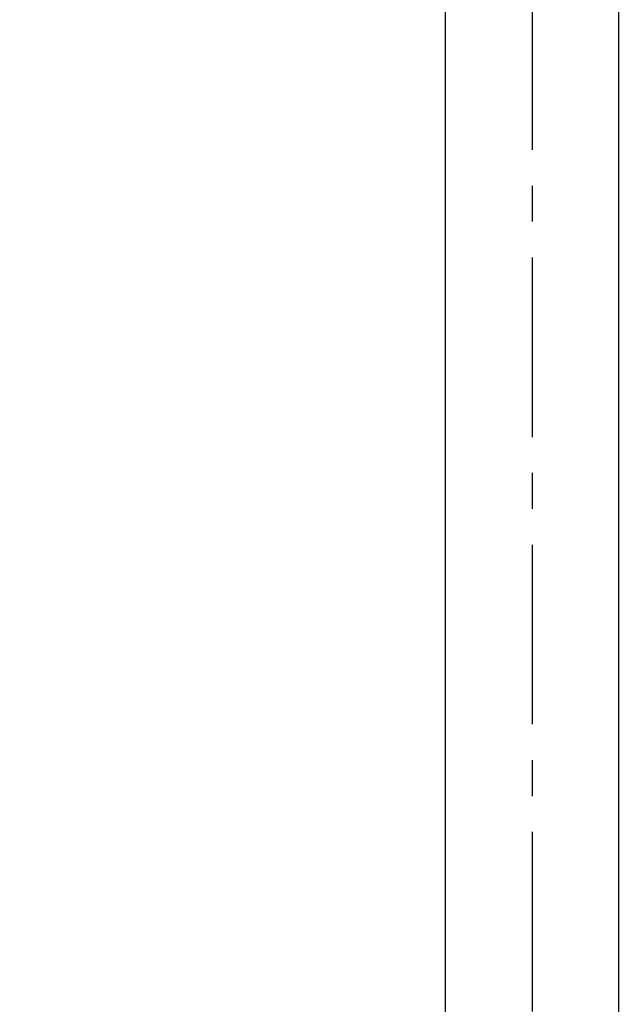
# Model space of a CAD drawing. Header units: millimetres. Extents: x 0 to 5940, y 0 to 4200.
# Tile 40 of 57: x 2440 to 2651, y 2465 to 2808. Entities that reach past the tile are written whole.
import ezdxf

# ---------------------------------------------------------------- set-up
doc = ezdxf.new("R2010")
doc.units = ezdxf.units.MM
doc.header["$LTSCALE"] = 50
doc.linetypes.add('MITTE', pattern=[2, 1.25, -0.25, 0.25, -0.25])
doc.layers.get('DEFPOINTS').update_dxf_attribs({"linetype": 'CONTINUOUS'})
for name, color, linetype in [('02-LINIE-035', 2, 'CONTINUOUS'), ('05-ACHSE', 1, 'MITTE'), ('06-MASSE1', 1, 'CONTINUOUS')]:
    doc.layers.add(name, color=color, linetype=linetype)
doc.styles.add('ACA_NORM', font='ROMANS.SHX')
doc.dimstyles.new('1-10', dxfattribs={"dimscale": 10, "dimtxt": 2.5, "dimasz": 3.5, "dimexe": 1, "dimexo": 0, "dimgap": 1, "dimtad": 1, "dimdec": 0, "dimzin": 0, "dimtxsty": 'ACA_NORM', "dimcen": 0, "dimadec": 0, "dimazin": 0, "dimtfac": 2.4, "dimtdec": 0, "dimtmove": 0, "dimatfit": 3, "dimfxl": 1, "dimtolj": 1, "dimtzin": 0, "dimarcsym": 0})

# ---------------------------------------------------------------- blocks, each defined once
blk = doc.blocks.new('*D6')
at = {"layer": '06-MASSE1', "color": 0, "lineweight": -2}
for p, q in [((2076.83, 2430.59), (2076.83, 3126.84)), ((2667.84, 2426.76), (2667.84, 3126.84)), ((2632.84, 3116.84), (2111.83, 3116.84))]:
    blk.add_line(p, q, dxfattribs=at)
at = {"layer": '06-MASSE1', "color": 0}
for points in [[(2111.83, 3122.67), (2111.83, 3111.01), (2076.83, 3116.84)], [(2632.84, 3122.67), (2632.84, 3111.01), (2667.84, 3116.84)]]:
    blk.add_solid(points, dxfattribs=at)
at = {"layer": 'DEFPOINTS', "color": 0}
for p in [(2076.83, 3116.84), (2076.83, 2430.59), (2667.84, 2426.76)]:
    blk.add_point(p, dxfattribs=at)
at = {"layer": '06-MASSE1', "color": 0, "insert": (2372.34, 3139.34), "char_height": 25, "attachment_point": 5, "style": 'ACA_NORM'}
blk.add_mtext('\\A1;590', dxfattribs=at)

msp = doc.modelspace()

# ---------------------------------------------------------------- linework, layer by layer
at = {"layer": '02-LINIE-035'}
for p, q in [((2588.69, 2446.76), (2588.69, 3002.26)), ((2648.99, 2446.73), (2648.99, 2990.04))]:
    msp.add_line(p, q, dxfattribs=at)
at = {"layer": '05-ACHSE'}
msp.add_line((2618.84, 3925.34), (2618.84, 2391.26), dxfattribs=at)

# ---------------------------------------------------------------- dimensions: what is measured, and where the dimension line sits
at = {"layer": '06-MASSE1'}
dim = msp.add_linear_dim(base=(2076.83, 3116.84), p1=(2667.84, 2426.76), p2=(2076.83, 2430.59), dimstyle='1-10', override={"dimrnd": 5}, dxfattribs=at)
dim.commit()
dim.dimension.update_dxf_attribs({"geometry": '*D6', "text_midpoint": (2372.34, 3139.34)})

doc.saveas('drawing.dxf')
